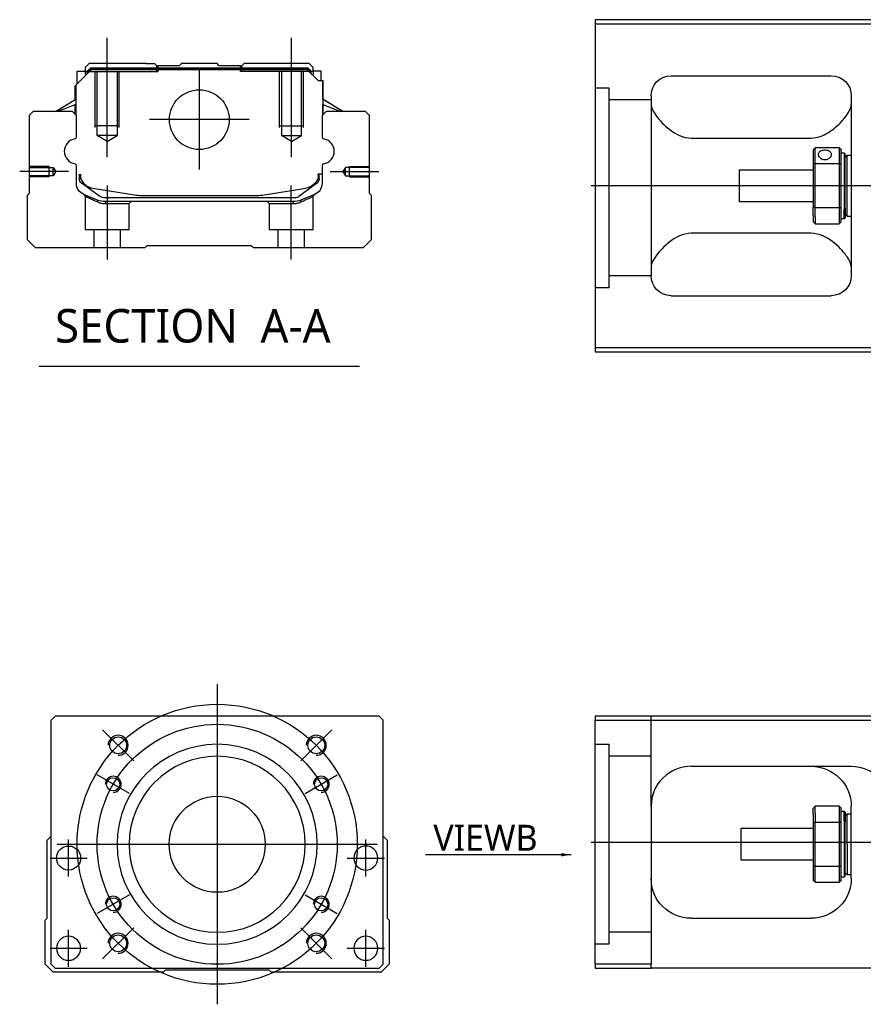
# Model space of a CAD drawing. Header units: millimetres. Extents: x 443 to 3685, y -1599 to 860.
# Tile 1 of 36: x 443 to 654, y -1595 to -1349. Entities that reach past the tile are written whole.
import ezdxf
from ezdxf.lldxf.tags import DXFTag

# ---------------------------------------------------------------- set-up
doc = ezdxf.new("R2010")
doc.units = ezdxf.units.MM
doc.layers.get('0').update_dxf_attribs({"linetype": 'CONTINUOUS'})
doc.styles.add('CHN', font='Microsoft JhengHei.ttf')
doc.styles.add('DIM-7', font='SIMPLEX.shx', dxfattribs={"width": 0.7, "bigfont": 'chineset.shx'})
tags = doc.linetypes.add('DASHED', pattern=[25.72, 12.86, -12.86]).pattern_tags.tags
tags[6:7] = [DXFTag(74, 4), DXFTag(75, 0), DXFTag(340, '0'), DXFTag(46, 0.0), DXFTag(50, 0.0), DXFTag(44, 0.0), DXFTag(45, 0.0)]
tags[4:5] = [DXFTag(74, 4), DXFTag(75, 0), DXFTag(340, '0'), DXFTag(46, 0.0), DXFTag(50, 0.0), DXFTag(44, 0.0), DXFTag(45, 0.0)]
doc.dimstyles.new('CNS', dxfattribs={"dimtxt": 3.5, "dimasz": 2.5, "dimexe": 1, "dimexo": 1, "dimgap": 1, "dimtad": 1, "dimdsep": 46, "dimtxsty": 'DIM-7', "dimcen": 0.09, "dimclrd": 4, "dimclre": 4, "dimclrt": 1, "dimadec": 0, "dimazin": 0, "dimtfac": 1, "dimtmove": 0, "dimatfit": 3, "dimfxl": 1, "dimtvp": 0.971429, "dimtolj": 1, "dimarcsym": 0})

msp = doc.modelspace()

# ---------------------------------------------------------------- linework, layer by layer
at = {"linetype": 'Continuous'}
for p, q in [((661.16, -1349.02), (587.16, -1349.02)), ((587.16, -1349.02), (587.16, -1431.02)), ((587.16, -1350.02), (661.16, -1350.02)), ((460.79, -1360), (459.79, -1361)), ((459.79, -1361), (459.79, -1361.85)), ((460.29, -1361.92), (461.16, -1361.05)), ((474.97, -1360), (460.79, -1360)), ((461.16, -1361.05), (515.39, -1361.05)), ((461.25, -1361.28), (461.16, -1361.05)), ((474.97, -1360), (477.08, -1360)), ((477.08, -1360), (477.63, -1360.55)), ((477.63, -1360.55), (477.97, -1360.55)), ((483.28, -1360.55), (477.97, -1360.55)), ((477.97, -1361.05), (477.97, -1360.55)), ((483.28, -1360.55), (483.82, -1360)), ((492.73, -1360), (483.82, -1360)), ((493.28, -1360.55), (492.73, -1360)), ((498.58, -1360.55), (493.28, -1360.55)), ((498.58, -1360.55), (498.93, -1360.55)), ((498.58, -1361.05), (498.58, -1360.55)), ((498.92, -1360.55), (499.47, -1360)), ((498.93, -1360.55), (499.48, -1360)), ((499.47, -1360), (499.48, -1360)), ((501.58, -1360), (499.48, -1360)), ((515.76, -1360), (501.58, -1360)), ((515.3, -1361.28), (515.39, -1361.05)), ((516.26, -1361.92), (515.39, -1361.05)), ((516.76, -1361), (515.76, -1360)), ((516.76, -1361.85), (516.76, -1361)), ((457.39, -1365.45), (461.29, -1361.55)), ((457.79, -1361.85), (459.79, -1361.85)), ((457.79, -1365.05), (457.79, -1361.85)), ((459.79, -1361.85), (459.79, -1363.05)), ((460.29, -1362), (459.79, -1362)), ((460.29, -1362.55), (460.29, -1361.92)), ((460.53, -1362.01), (460.29, -1361.92)), ((460.53, -1362.01), (461.25, -1361.28)), ((460.53, -1362.32), (460.53, -1362.01)), ((461.25, -1361.28), (515.3, -1361.28)), ((515.26, -1361.55), (461.29, -1361.55)), ((517.96, -1364.25), (515.26, -1361.55)), ((516.02, -1362.01), (515.3, -1361.28)), ((516.02, -1362.01), (516.26, -1361.92)), ((516.02, -1362.32), (516.02, -1362.01)), ((516.26, -1362.55), (516.26, -1361.92)), ((516.76, -1362), (516.26, -1362)), ((518.76, -1361.85), (516.76, -1361.85)), ((516.76, -1361.85), (516.76, -1363.05)), ((518.76, -1364.25), (518.76, -1361.85)), ((518.76, -1361.85), (518.76, -1361.85)), ((606.16, -1363.02), (646.16, -1363.02)), ((457.29, -1368.96), (457.29, -1365.55)), ((457.39, -1368.9), (457.39, -1365.45)), ((457.44, -1365.4), (457.44, -1371.5)), ((517.96, -1364.25), (519.11, -1364.25)), ((519.11, -1364.25), (519.11, -1371.5)), ((519.11, -1364.25), (519.16, -1364.25)), ((519.16, -1368.9), (519.16, -1364.25)), ((519.16, -1364.25), (519.26, -1364.25)), ((519.26, -1368.96), (519.26, -1364.25)), ((601.16, -1368.02), (601.16, -1413.02)), ((651.16, -1368.02), (651.16, -1413.02)), ((452.39, -1372), (457.44, -1368.87)), ((457.44, -1370.21), (452.94, -1372)), ((457.29, -1372.7), (457.29, -1370.27)), ((457.39, -1372.8), (457.39, -1370.23)), ((524.16, -1372), (519.11, -1368.87)), ((519.11, -1370.21), (523.61, -1372)), ((519.16, -1372.8), (519.16, -1370.23)), ((524.16, -1372), (519.26, -1368.96)), ((519.26, -1372.7), (519.26, -1370.27)), ((446.77, -1372), (445.77, -1373)), ((445.77, -1373), (445.77, -1392.45)), ((456.59, -1372), (446.77, -1372)), ((457.59, -1373), (456.59, -1372)), ((457.59, -1378.32), (457.59, -1373)), ((519.96, -1372), (518.96, -1373)), ((518.96, -1373), (518.96, -1378.32)), ((529.78, -1372), (519.96, -1372)), ((530.78, -1373), (529.78, -1372)), ((530.78, -1392.45), (530.78, -1373)), ((611.16, -1378.61), (641.16, -1378.61)), ((641.66, -1381.52), (641.66, -1385.11)), ((648.16, -1381.02), (642.16, -1381.02)), ((642.16, -1384.97), (642.16, -1381.02)), ((648.16, -1381.02), (648.16, -1384.97)), ((648.66, -1385.11), (648.66, -1381.52)), ((648.66, -1382.27), (649.36, -1382.27)), ((649.36, -1382.27), (649.66, -1382.57)), ((649.36, -1382.27), (649.36, -1396.35)), ((649.66, -1396.14), (649.66, -1382.57)), ((649.66, -1383.37), (650.16, -1382.87)), ((650.16, -1382.87), (651.16, -1382.87)), ((650.16, -1398.17), (650.16, -1382.87)), ((457.59, -1389.94), (457.59, -1385.54)), ((518.96, -1385.54), (518.96, -1389.94)), ((641.66, -1385.11), (641.66, -1395.93)), ((642.16, -1396.06), (642.16, -1384.97)), ((642.16, -1384.97), (648.16, -1384.97)), ((648.16, -1384.97), (648.16, -1396.06)), ((648.66, -1395.93), (648.66, -1385.11)), ((458.29, -1387.66), (458.29, -1388.74)), ((458.59, -1387.66), (458.59, -1388.7)), ((518.96, -1387.66), (517.96, -1387.66)), ((517.96, -1387.66), (517.96, -1388.7)), ((518.26, -1388.74), (518.26, -1387.66)), ((623.16, -1386.52), (641.66, -1386.52)), ((623.16, -1386.52), (623.16, -1394.52)), ((458.98, -1390), (458.91, -1389.95)), ((463.4, -1393.21), (458.98, -1390)), ((517.57, -1390), (513.15, -1393.21)), ((517.64, -1389.95), (517.57, -1390)), ((445.27, -1392.95), (445.27, -1404)), ((445.77, -1392.45), (445.28, -1392.95)), ((461.66, -1391.13), (472.57, -1392.87)), ((474.23, -1393), (502.32, -1393)), ((503.98, -1392.87), (514.89, -1391.13)), ((517.1, -1392.71), (513.67, -1394.12)), ((531.27, -1392.95), (530.78, -1392.45)), ((531.27, -1404), (531.27, -1392.95)), ((464.28, -1393.5), (512.27, -1393.5)), ((511.76, -1394.5), (464.79, -1394.5)), ((641.66, -1394.52), (623.16, -1394.52)), ((641.66, -1397.94), (641.66, -1395.93)), ((641.66, -1397.94), (641.66, -1399.52)), ((648.16, -1396.06), (642.16, -1396.06)), ((642.16, -1398.3), (642.16, -1396.06)), ((648.16, -1396.06), (648.16, -1398.3)), ((648.66, -1399.52), (648.66, -1395.93)), ((649.36, -1398.77), (649.36, -1396.35)), ((649.66, -1396.14), (649.66, -1398.47)), ((649.66, -1397.67), (650.16, -1398.17)), ((642.16, -1398.3), (642.16, -1400.02)), ((642.16, -1400.02), (648.16, -1400.02)), ((648.16, -1398.3), (648.16, -1400.02)), ((649.36, -1398.77), (648.66, -1398.77)), ((649.66, -1398.47), (649.36, -1398.77)), ((650.16, -1398.17), (651.16, -1398.17)), ((641.16, -1402.42), (611.16, -1402.42)), ((445.27, -1404), (447.27, -1406)), ((474.77, -1406), (475.27, -1405.5)), ((475.27, -1405.5), (501.27, -1405.5)), ((501.27, -1405.5), (501.77, -1406)), ((529.27, -1406), (531.27, -1404)), ((447.27, -1406), (474.77, -1406)), ((501.77, -1406), (529.27, -1406)), ((606.16, -1418.02), (646.16, -1418.02)), ((587.16, -1431.02), (587.16, -1432.02)), ((661.16, -1431.02), (587.16, -1431.02)), ((587.16, -1432.02), (661.16, -1432.02)), ((452.25, -1523.17), (451.25, -1524.17)), ((520.75, -1523.17), (452.25, -1523.17)), ((533.25, -1523.17), (520.75, -1523.17)), ((534.25, -1524.17), (533.25, -1523.17)), ((587.16, -1523.17), (587.16, -1524.17)), ((661.16, -1523.17), (587.16, -1523.17)), ((451.25, -1585.17), (451.25, -1524.17)), ((534.25, -1585.17), (534.25, -1524.17)), ((587.16, -1524.17), (661.16, -1524.17)), ((587.16, -1585.17), (587.16, -1524.17)), ((611.16, -1535.67), (651.16, -1535.67)), ((601.16, -1545.67), (601.16, -1585.17)), ((648.16, -1545.67), (642.16, -1545.67)), ((642.16, -1547.39), (642.16, -1545.67)), ((648.16, -1545.67), (648.16, -1547.39)), ((651.16, -1563.67), (651.16, -1545.67)), ((641.66, -1547.74), (641.66, -1546.17)), ((641.66, -1547.74), (641.66, -1549.76)), ((642.16, -1547.39), (642.16, -1549.62)), ((648.16, -1547.39), (648.16, -1549.62)), ((648.66, -1549.76), (648.66, -1546.17)), ((648.66, -1546.92), (649.36, -1546.92)), ((649.36, -1546.92), (649.66, -1547.22)), ((649.36, -1549.34), (649.36, -1546.92)), ((649.66, -1547.22), (649.66, -1549.55)), ((649.66, -1548.02), (650.16, -1547.52)), ((650.16, -1547.52), (651.16, -1547.52)), ((650.16, -1555.17), (650.16, -1547.52)), ((641.66, -1549.76), (641.66, -1560.58)), ((642.16, -1560.71), (642.16, -1549.62)), ((642.16, -1549.62), (648.16, -1549.62)), ((648.16, -1549.62), (648.16, -1560.71)), ((648.66, -1560.58), (648.66, -1549.76)), ((649.36, -1549.34), (649.36, -1563.42)), ((649.66, -1563.12), (649.66, -1549.55)), ((450.25, -1554.17), (451.25, -1553.17)), ((534.25, -1553.17), (535.25, -1554.17)), ((623.66, -1551.17), (641.66, -1551.17)), ((623.66, -1555.17), (623.66, -1551.17)), ((450.25, -1573.62), (450.25, -1554.17)), ((535.25, -1554.17), (535.25, -1573.62)), ((623.66, -1559.17), (623.66, -1555.17)), ((650.16, -1555.17), (650.16, -1562.82)), ((641.66, -1559.17), (623.66, -1559.17)), ((641.66, -1560.58), (641.66, -1564.17)), ((648.66, -1564.17), (648.66, -1560.58)), ((642.16, -1564.67), (642.16, -1560.71)), ((648.16, -1560.71), (642.16, -1560.71)), ((648.16, -1560.71), (648.16, -1564.67)), ((650.16, -1562.82), (649.66, -1562.32)), ((651.16, -1562.82), (650.16, -1562.82)), ((642.16, -1564.67), (648.16, -1564.67)), ((649.36, -1563.42), (648.66, -1563.42)), ((649.66, -1563.12), (649.36, -1563.42)), ((449.75, -1574.12), (450.25, -1573.62)), ((449.75, -1585.17), (449.75, -1574.12)), ((535.25, -1573.62), (535.75, -1574.12)), ((535.75, -1574.12), (535.75, -1585.17)), ((611.16, -1573.67), (641.16, -1573.67)), ((451.75, -1587.17), (449.75, -1585.17)), ((451.25, -1585.17), (452.25, -1586.17)), ((533.25, -1586.17), (534.25, -1585.17)), ((535.75, -1585.17), (533.75, -1587.17)), ((587.16, -1585.17), (587.16, -1586.17)), ((601.16, -1585.17), (587.16, -1585.17)), ((601.16, -1586.17), (601.16, -1585.17)), ((479.25, -1587.17), (451.75, -1587.17)), ((452.25, -1586.17), (533.25, -1586.17)), ((479.75, -1586.67), (479.25, -1587.17)), ((505.75, -1586.67), (479.75, -1586.67)), ((506.25, -1587.17), (505.75, -1586.67)), ((533.75, -1587.17), (506.25, -1587.17)), ((587.16, -1586.17), (601.16, -1586.17)), ((661.16, -1586.17), (601.16, -1586.17))]:
    msp.add_line(p, q, dxfattribs=at)
at = {"ltscale": 0.2}
for p, q in [((465.27, -1383.41), (465.27, -1353.59)), ((511.28, -1383.41), (511.28, -1353.59)), ((488.28, -1361.53), (488.28, -1386.48)), ((500.75, -1374), (475.8, -1374)), ((455.56, -1387), (443.41, -1387)), ((520.99, -1387), (533.14, -1387)), ((465.33, -1409), (465.33, -1390.5)), ((511.22, -1409), (511.22, -1390.5)), ((471.89, -1534.31), (464.11, -1526.53)), ((513.61, -1534.31), (521.39, -1526.53)), ((471.89, -1576.03), (464.11, -1583.81)), ((513.61, -1576.03), (521.39, -1583.81))]:
    msp.add_line(p, q, dxfattribs=at)
at = {"linetype": 'DASHED'}
for p, q in [((477.63, -1362), (477.63, -1360.55)), ((477.97, -1362), (477.97, -1361.05)), ((498.58, -1362), (498.58, -1361.05)), ((498.92, -1362), (498.92, -1360.55)), ((460.29, -1362), (477.97, -1362)), ((516.26, -1362), (498.58, -1362)), ((516.76, -1362), (516.76, -1361.85)), ((518.76, -1364), (518.76, -1364)), ((519.32, -1369), (519.32, -1369)), ((459.77, -1393.18), (459.77, -1401.5)), ((516.72, -1401.5), (516.72, -1393.2)), ((464.83, -1395), (470.77, -1395)), ((470.77, -1395), (471.27, -1394.5)), ((470.77, -1401.5), (470.77, -1395)), ((505.22, -1394.5), (505.72, -1395)), ((505.72, -1395), (505.72, -1401.5)), ((505.72, -1395), (511.72, -1395)), ((459.77, -1401.5), (465.27, -1401.5)), ((461.97, -1401.5), (461.97, -1406)), ((465.27, -1401.5), (470.77, -1401.5)), ((468.57, -1406), (468.57, -1401.5)), ((505.72, -1401.5), (516.72, -1401.5)), ((507.92, -1401.5), (507.92, -1406)), ((514.52, -1406), (514.52, -1401.5)), ((590.66, -1416.04), (587.16, -1416.04)), ((590.66, -1580.17), (587.16, -1580.17))]:
    msp.add_line(p, q, dxfattribs=at)
at = {"linetype": 'DASHED', "ltscale": 0.1}
for p, q in [((462.28, -1376), (462.28, -1362)), ((462.78, -1378), (462.78, -1362)), ((467.78, -1362), (467.78, -1378)), ((468.28, -1376), (468.28, -1362)), ((508.28, -1376), (508.28, -1362)), ((508.78, -1362), (508.78, -1378)), ((513.78, -1378), (513.78, -1362)), ((514.28, -1376), (514.28, -1362)), ((468.28, -1375.55), (462.28, -1375.55)), ((508.28, -1375.55), (514.28, -1375.55)), ((467.78, -1378), (462.78, -1378)), ((465.27, -1379.45), (462.78, -1378)), ((465.27, -1379.45), (467.78, -1378)), ((508.78, -1378), (513.78, -1378)), ((511.28, -1379.45), (508.78, -1378)), ((511.28, -1379.45), (513.78, -1378)), ((450.78, -1385.7), (445.77, -1385.7)), ((450.78, -1388.3), (450.78, -1385.7)), ((525.78, -1388.3), (525.78, -1385.7)), ((525.78, -1385.7), (530.78, -1385.7)), ((445.77, -1385.93), (451.77, -1385.93)), ((451.77, -1388.08), (445.77, -1388.08)), ((451.77, -1385.93), (452.42, -1387)), ((451.77, -1388.08), (451.77, -1385.93)), ((452.42, -1387), (451.77, -1388.08)), ((524.78, -1385.93), (524.13, -1387)), ((524.13, -1387), (524.78, -1388.08)), ((530.78, -1385.93), (524.78, -1385.93)), ((524.78, -1388.08), (524.78, -1385.93)), ((524.78, -1388.08), (530.78, -1388.08)), ((450.78, -1388.3), (445.77, -1388.3)), ((525.78, -1388.3), (530.78, -1388.3))]:
    msp.add_line(p, q, dxfattribs=at)
at = {"linetype": 'DASHED', "ltscale": 0.3}
for p, q in [((587.16, -1366.04), (590.66, -1366.04)), ((590.66, -1416.04), (590.66, -1366.04)), ((601.16, -1369.04), (590.66, -1369.04)), ((601.16, -1413.04), (590.66, -1413.04)), ((601.16, -1545.67), (601.16, -1523.17)), ((587.16, -1530.17), (590.66, -1530.17)), ((590.66, -1580.17), (590.66, -1530.17)), ((601.16, -1533.17), (590.66, -1533.17)), ((601.16, -1577.17), (590.66, -1577.17))]:
    msp.add_line(p, q, dxfattribs=at)
for p, q in [((1628.16, -1390.56), (586.16, -1390.52)), ((448.26, -1435.63), (528.31, -1435.63)), ((586.16, -1554.67), (1628.16, -1554.67))]:
    msp.add_line(p, q)
at = {"ltscale": 0.3}
for p, q in [((492.75, -1515.17), (492.75, -1595.17)), ((452.75, -1555.17), (532.75, -1555.17))]:
    msp.add_line(p, q, dxfattribs=at)
at = {"ltscale": 0.1}
for p, q in [((470.8, -1542.49), (462.74, -1537.84)), ((514.7, -1542.49), (522.76, -1537.84)), ((455.63, -1563.25), (455.63, -1553.95)), ((529.87, -1563.25), (529.87, -1553.95)), ((450.98, -1558.6), (460.28, -1558.6)), ((525.22, -1558.6), (534.52, -1558.6)), ((470.8, -1567.84), (462.74, -1572.49)), ((514.7, -1567.84), (522.76, -1572.49)), ((455.63, -1585.82), (455.63, -1576.52)), ((529.87, -1585.82), (529.87, -1576.52)), ((450.98, -1581.17), (460.28, -1581.17)), ((525.22, -1581.17), (534.52, -1581.17))]:
    msp.add_line(p, q, dxfattribs=at)
at = {"linetype": 'Continuous'}
for centre, radius in [((488.28, -1374), 7.47), ((468, -1530.42), 2.1), ((517.5, -1530.42), 2.1), ((466.77, -1540.17), 1.65), ((518.73, -1540.17), 1.65), ((492.75, -1555.17), 12), ((455.63, -1558.6), 3), ((466.77, -1570.17), 1.65), ((518.73, -1570.17), 1.65), ((468, -1579.92), 2.1), ((517.5, -1579.92), 2.1)]:
    msp.add_circle(centre, radius, dxfattribs=at)
at = {"ltscale": 0.3}
for radius in [35, 30]:
    msp.add_circle((492.75, -1555.17), radius, dxfattribs=at)
at = {"linetype": 'Continuous', "extrusion": (0, 0, -1)}
for centre, radius in [((-492.75, -1555.17), 25), ((-492.75, -1555.17), 22), ((-529.87, -1558.6), 3), ((-455.63, -1581.17), 3), ((-529.87, -1581.17), 3)]:
    msp.add_circle(centre, radius, dxfattribs=at)
at = {"linetype": 'Continuous', "extrusion": (-1e-16, 0, -1)}
for centre, start, end in [((-606.16, -1368.02), 0, 90), ((-646.16, -1368.02), 90, 180), ((-606.16, -1413.02), 270, 0), ((-646.16, -1413.02), 180, 270)]:
    msp.add_arc(centre, 5, start, end, dxfattribs=at)
at = {"linetype": 'Continuous'}
for centre, radius, start, end in [((457.09, -1378.32), 0.5, 285.1919, 0), ((519.46, -1378.32), 0.5, 180, 254.8081), ((457.09, -1385.54), 0.5, 0, 74.8081), ((519.46, -1385.54), 0.5, 105.1919, 180), ((514.26, -1387.18), 4, 337.6678, 353.1681), ((514.26, -1387.18), 3.77, 349.0413, 352.7469), ((462.29, -1387.18), 4, 202.3316, 260.9414), ((474.23, -1382.5), 10.5, 260.9414, 270), ((502.32, -1382.5), 10.5, 270, 279.0586), ((512.27, -1392), 1.5, 270, 306.0274), ((611.16, -1545.67), 10, 90, 180)]:
    msp.add_arc(centre, radius, start, end, dxfattribs=at)
for centre, radius, start, end in [((457.72, -1381.93), 3.17, 98.9371, 261.0629), ((518.83, -1381.93), 3.17, 278.9371, 81.0629), ((468, -1530.42), 2.5, 270, 180), ((517.5, -1530.42), 2.5, 270, 180), ((466.77, -1540.17), 2, 270, 180), ((518.73, -1540.17), 2, 270, 180), ((466.77, -1570.17), 2, 270, 180), ((518.73, -1570.17), 2, 270, 180), ((468, -1579.92), 2.5, 270, 180), ((517.5, -1579.92), 2.5, 270, 180)]:
    msp.add_arc(centre, radius, start, end)
at = {"linetype": 'Continuous', "extrusion": (0, 0, -1)}
for centre, radius, start, end in [((-462.29, -1387.18), 4, 337.6678, 353.1681), ((-462.29, -1387.18), 3.77, 349.0413, 352.7469), ((-460.59, -1389.94), 3, 292.4327, 0), ((-459.79, -1388.74), 1.5, 306.0274, 0), ((-514.26, -1387.18), 4, 202.3316, 260.9414), ((-515.96, -1389.94), 3, 180, 247.5673), ((-516.76, -1388.74), 1.5, 180, 233.9726), ((-464.79, -1389.5), 5, 270, 292.4327), ((-464.28, -1392), 1.5, 270, 306.0274), ((-511.76, -1389.5), 5, 247.5673, 270), ((-641.16, -1545.67), 10, 90, 180), ((-651.16, -1545.67), 10, 90, 180), ((-611.16, -1563.67), 10, 270, 0), ((-641.16, -1563.67), 10, 180, 270)]:
    msp.add_arc(centre, radius, start, end, dxfattribs=at)
at = {"linetype": 'Continuous'}
for points, degree in [([(601.16, -1370.23), (601.16, -1370.98), (601.64, -1371.95), (602.41, -1373.02)], 3), ([(457.44, -1371.5), (457.44, -1372.1)], 1), ([(457.44, -1372.1), (457.44, -1372.85)], 1), ([(519.11, -1371.5), (519.11, -1372.1)], 1), ([(519.11, -1372.1), (519.11, -1372.85)], 1), ([(641.66, -1381.52), (641.83, -1381.35), (642, -1381.19), (642.16, -1381.02)], 3), ([(648.16, -1381.02), (648.33, -1381.19), (648.5, -1381.35), (648.66, -1381.52)], 3), ([(642.16, -1384.97), (642, -1385.02), (641.83, -1385.06), (641.66, -1385.11)], 3), ([(648.16, -1384.97), (648.33, -1385.02), (648.5, -1385.06), (648.66, -1385.11)], 3), ([(642.16, -1396.06), (642, -1396.02), (641.83, -1395.97), (641.66, -1395.93)], 3), ([(648.16, -1396.06), (648.33, -1396.02), (648.5, -1395.97), (648.66, -1395.93)], 3), ([(642.16, -1400.02), (642, -1399.85), (641.83, -1399.69), (641.66, -1399.52)], 3), ([(648.66, -1399.52), (648.5, -1399.69), (648.33, -1399.85), (648.16, -1400.02)], 3), ([(602.41, -1408.02), (601.63, -1409.09), (601.16, -1410.06), (601.16, -1410.81)], 3), ([(651.16, -1410.81), (651.16, -1410.06), (650.7, -1409.09), (649.92, -1408.02)], 3), ([(606.16, -1537.01), (606.13, -1537.03), (606.1, -1537.05), (606.07, -1537.06)], 3), ([(642.16, -1545.67), (642, -1545.84), (641.83, -1546), (641.66, -1546.17)], 3), ([(648.16, -1545.67), (648.33, -1545.84), (648.5, -1546), (648.66, -1546.17)], 3), ([(642.16, -1549.62), (642, -1549.67), (641.83, -1549.71), (641.66, -1549.76)], 3), ([(648.66, -1549.76), (648.5, -1549.71), (648.33, -1549.67), (648.16, -1549.62)], 3), ([(642.16, -1560.71), (642, -1560.67), (641.83, -1560.62), (641.66, -1560.58)], 3), ([(648.66, -1560.58), (648.5, -1560.62), (648.33, -1560.67), (648.16, -1560.71)], 3), ([(641.66, -1564.17), (641.83, -1564.34), (642, -1564.5), (642.16, -1564.67)], 3), ([(648.66, -1564.17), (648.5, -1564.34), (648.33, -1564.5), (648.16, -1564.67)], 3)]:
    msp.add_open_spline(points, degree=degree, dxfattribs=at)
for points, knots in [([(641.16, -1378.61), (642.69, -1378.61), (644.1, -1378.05), (646.51, -1376.59), (647.5, -1375.73), (650.06, -1373.12), (651.16, -1371.39), (651.16, -1370.23)], [0, 0, 0, 0, 0.25, 0.25, 0.5, 0.5, 1, 1, 1, 1]), ([(602.41, -1373.02), (603.23, -1374.16), (604.36, -1375.38), (607.25, -1377.59), (609.1, -1378.61), (611.16, -1378.61)], [0, 0, 0, 0, 0.5, 0.5, 1, 1, 1, 1]), ([(646.21, -1382.74), (646.21, -1382.61), (646.18, -1382.48), (646.06, -1382.25), (645.97, -1382.14), (645.74, -1381.96), (645.6, -1381.88), (645.29, -1381.76), (645.12, -1381.71), (644.75, -1381.66), (644.57, -1381.66), (644.2, -1381.68), (644.02, -1381.71), (643.69, -1381.81), (643.54, -1381.87), (643.27, -1382.04), (643.16, -1382.14), (643, -1382.35), (642.95, -1382.48), (642.92, -1382.65), (642.91, -1382.7), (642.91, -1382.74)], [0, 0, 0, 0, 0.106605, 0.106605, 0.21316, 0.21316, 0.320465, 0.320465, 0.42832, 0.42832, 0.535356, 0.535356, 0.641477, 0.641477, 0.748016, 0.748016, 0.855648, 0.855648, 0.963354, 0.963354, 1, 1, 1, 1]), ([(642.91, -1382.74), (642.91, -1382.87), (642.95, -1383.01), (643.07, -1383.26), (643.16, -1383.39), (643.39, -1383.61), (643.53, -1383.71), (643.84, -1383.87), (644.01, -1383.93), (644.37, -1383.99), (644.56, -1384), (644.93, -1383.97), (645.11, -1383.93), (645.44, -1383.8), (645.59, -1383.72), (645.85, -1383.51), (645.97, -1383.39), (646.13, -1383.14), (646.18, -1383.01), (646.21, -1382.83), (646.21, -1382.79), (646.21, -1382.74)], [0, 0, 0, 0, 0.106605, 0.106605, 0.21316, 0.21316, 0.320465, 0.320465, 0.42832, 0.42832, 0.535356, 0.535356, 0.641477, 0.641477, 0.748016, 0.748016, 0.855648, 0.855648, 0.963354, 0.963354, 1, 1, 1, 1]), ([(611.16, -1402.42), (609.1, -1402.42), (607.25, -1403.45), (604.38, -1405.65), (603.23, -1406.88), (602.41, -1408.02)], [0, 0, 0, 0, 0.5, 0.5, 1, 1, 1, 1]), ([(649.92, -1408.02), (649.1, -1406.88), (647.97, -1405.66), (645.08, -1403.45), (643.23, -1402.42), (641.16, -1402.42)], [0, 0, 0, 0, 0.5, 0.5, 1, 1, 1, 1]), ([(601.73, -1542.36), (601.64, -1542.62), (601.51, -1543.05), (601.4, -1543.49), (601.37, -1543.67)], [0, 0, 0, 0, 0.596588, 1, 1, 1, 1])]:
    msp.add_open_spline(points, degree=3, knots=knots, dxfattribs=at)
at = {"linetype": 'DASHED'}
for points, degree in [([(459.47, -1392.71), (459.77, -1393.18)], 1), ([(516.72, -1393.2), (517.03, -1392.74)], 1), ([(462.9, -1394.59), (462.88, -1394.12)], 1), ([(464.79, -1394.5), (464.83, -1395)], 1), ([(511.76, -1394.5), (511.75, -1394.67), (511.73, -1394.84), (511.72, -1395)], 3), ([(513.67, -1394.12), (513.64, -1394.59)], 1)]:
    msp.add_open_spline(points, degree=degree, dxfattribs=at)
for points, degree, knots in [([(459.47, -1392.71), (459.47, -1392.71), (460.39, -1393.1), (461.32, -1393.48), (462.88, -1394.12)], 2, [0, 0, 0, 0.5, 0.5, 1, 1, 1]), ([(459.77, -1393.18), (459.77, -1393.18), (459.78, -1393.18), (460.25, -1393.39), (461.56, -1393.98), (462.44, -1394.38), (462.9, -1394.59)], 3, [0, 0, 0, 0, 0.000815, 0.486557, 0.726811, 1, 1, 1, 1]), ([(513.64, -1394.59), (513.96, -1394.44), (514.57, -1394.17), (515.32, -1393.83), (516.31, -1393.38), (516.72, -1393.2), (516.72, -1393.2)], 3, [0, 0, 0, 0, 0.185898, 0.357233, 0.514425, 1, 1, 1, 1]), ([(462.9, -1394.59), (463.21, -1394.71), (463.81, -1394.94), (464.5, -1394.98), (464.83, -1395)], 3, [0, 0, 0, 0, 0.515943, 1, 1, 1, 1]), ([(511.72, -1395), (512.05, -1394.98), (512.74, -1394.94), (513.33, -1394.71), (513.64, -1394.59)], 3, [0, 0, 0, 0, 0.484584, 1, 1, 1, 1])]:
    msp.add_open_spline(points, degree=degree, knots=knots, dxfattribs=at)

# ---------------------------------------------------------------- texts
at = {"style": 'CHN'}
for s, insert, char_height, attachment_point in [('SECTION  A-A ', (452.23, -1425.6), 8.4, 4), ('VIEWB', (572.78, -1556.79), 6.5, 9)]:
    msp.add_mtext(s, dxfattribs=dict(at, insert=insert, char_height=char_height, attachment_point=attachment_point))

# ---------------------------------------------------------------- leaders
at = {"annotation_type": 0, "has_hookline": 1, "hookline_direction": 1}
msp.add_leader([(581.22, -1557.78), (546.76, -1557.79)], dimstyle='CNS', override={"dimtxt": 6.5, "dimtxsty": 'CHN'}, dxfattribs=at)

doc.saveas('drawing.dxf')
